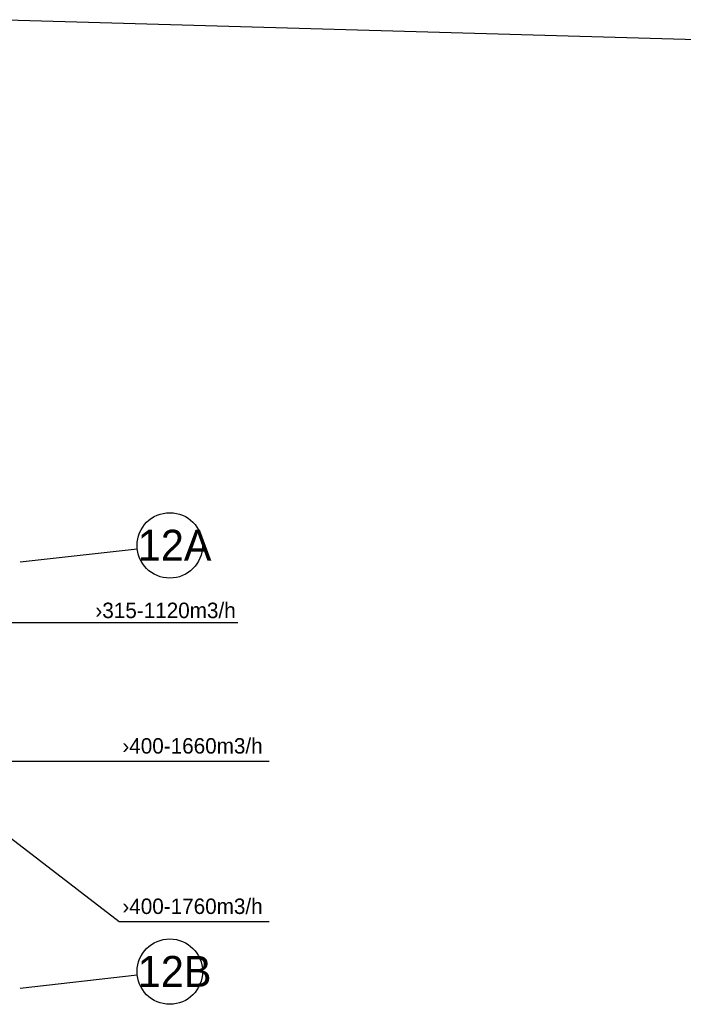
# Model space of a CAD drawing. Header units: millimetres. Extents: x 0 to 83130, y 0 to 53088.
# Tile 70 of 105: x 14740 to 20102, y 42985 to 50946. Entities that reach past the tile are written whole.
import ezdxf

# ---------------------------------------------------------------- set-up
doc = ezdxf.new("R2010")
doc.units = ezdxf.units.MM
doc.header["$LTSCALE"] = 50
doc.header["$MEASUREMENT"] = 0
for name, color, linetype in [('20604A200D001$0$A12-HEL1', 251, 'CONTINUOUS'), ('V061-', 1, 'CONTINUOUS'), ('V071-', 1, 'CONTINUOUS'), ('V101', 3, 'CONTINUOUS'), ('xref', 7, 'CONTINUOUS')]:
    doc.layers.add(name, color=color, linetype=linetype)
doc.styles.add('FISO', font='fiso')

# ---------------------------------------------------------------- blocks, each defined once
blk = doc.blocks.new('20604A200D001')
at = {"layer": '20604A200D001$0$A12-HEL1', "color": 7}
blk.add_lwpolyline([(30103.5, 48615.2), (43815.6, 48223.7)], dxfattribs=at)

msp = doc.modelspace()

# ---------------------------------------------------------------- linework, layer by layer
at = {"layer": 'V061-'}
for p, q in [((13541.59, 46071.46), (16502.68, 46071.46)), ((14535.37, 44952.27), (16754.63, 44952.27)), ((14017.91, 44828.8), (15544.41, 43655.5)), ((15544.41, 43655.5), (16754.63, 43655.5))]:
    msp.add_line(p, q, dxfattribs=at)
at = {"layer": 'V101', "color": 1}
for p, q in [((14743.98, 46561.57), (15689.57, 46668.56)), ((14743.98, 43116.02), (15689.57, 43223.02))]:
    msp.add_line(p, q, dxfattribs=at)
for centre in [(15952.73, 46695.31), (15952.73, 43249.77)]:
    msp.add_circle(centre, 264.52, dxfattribs=at)

# ---------------------------------------------------------------- block references
at = {"layer": 'xref'}
msp.add_blockref('20604A200D001', (-15469.5, 2330.58), dxfattribs=at)

# ---------------------------------------------------------------- texts
at = {"layer": 'V061-', "color": 1, "style": 'FISO'}
for s, p in [('›400-1660m3/h', (15569.41, 45012.27)), ('›400-1760m3/h', (15569.41, 43715.5))]:
    msp.add_text(s, height=125, dxfattribs=at).set_placement(p)
at = {"layer": 'V071-', "color": 1, "style": 'FISO'}
msp.add_text('›315-1120m3/h', height=125, dxfattribs=at).set_placement((15351.48, 46107.58))
at = {"layer": 'V101', "color": 7, "style": 'FISO'}
for s, p in [('12A', (15694.35, 46571.78)), ('12B', (15694.35, 43126.23))]:
    msp.add_text(s, height=250, dxfattribs=at).set_placement(p)

doc.saveas('drawing.dxf')
